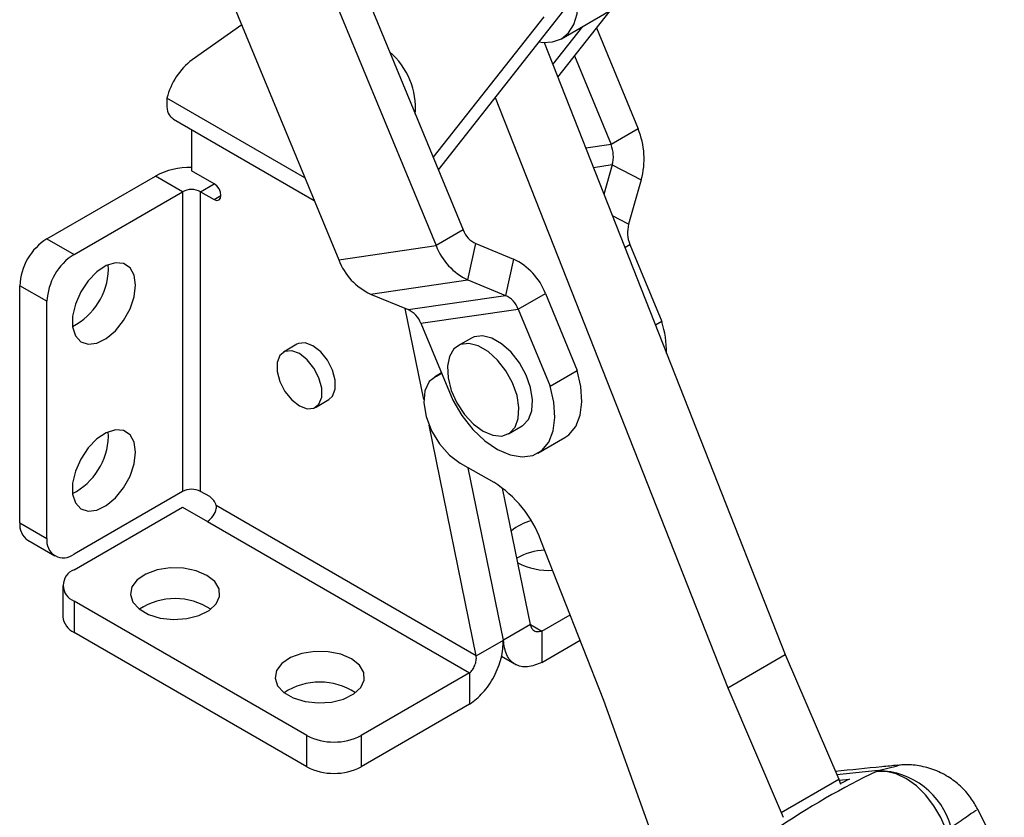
# Model space of a CAD drawing. Extents: x 29 to 415, y 5 to 292.
# Tile 24 of 25: x 347 to 398, y 193 to 235. Entities that reach past the tile are written whole.
import ezdxf

# ---------------------------------------------------------------- set-up
doc = ezdxf.new("R2010")
doc.units = 0
doc.layers.get('0').update_dxf_attribs({"linetype": 'CONTINUOUS'})

msp = doc.modelspace()

# ---------------------------------------------------------------- linework, layer by layer
at = {"color": 7, "linetype": 'CONTINUOUS'}
for p, q in [((364.794807, 237.255439), (370.240222, 224.072973)), ((363.380593, 236.439031), (368.826009, 223.256565)), ((358.306915, 235.698109), (363.75233, 222.51564)), ((368.946839, 227.204044), (375.869628, 235.998562)), ((375.359541, 234.037982), (378.35296, 235.766046)), ((368.681297, 227.846876), (374.455415, 235.182154)), ((375.169009, 232.037318), (377.896923, 235.502785)), ((358.69555, 234.757286), (356.117304, 232.946706)), ((374.911705, 232.690616), (376.482709, 234.686377)), ((377.187804, 234.601939), (379.3619, 229.338805)), ((374.457542, 233.843743), (387.024525, 201.936007)), ((376.039131, 233.142698), (377.947686, 228.522397)), ((371.913998, 230.97344), (384.031106, 200.207943)), ((355.135909, 229.843965), (362.475353, 225.606995)), ((356.083451, 229.296963), (356.083451, 227.155809)), ((379.3619, 229.338805), (377.947686, 228.522397)), ((378.013899, 227.463222), (377.576408, 225.9249)), ((378.013899, 227.463222), (379.527433, 226.690869)), ((357.261962, 226.475469), (356.083451, 227.155809)), ((348.540979, 223.617908), (354.197833, 226.883541)), ((355.612046, 226.067133), (354.197833, 226.883541)), ((379.527433, 226.690869), (378.86708, 224.368913)), ((349.955191, 222.8015), (355.612046, 226.067133)), ((355.612046, 226.067133), (355.612046, 210.443986)), ((356.554855, 210.443986), (356.554855, 226.067133)), ((356.554855, 226.067133), (357.261962, 225.658929)), ((370.240222, 224.072973), (368.826009, 223.256565)), ((348.540979, 223.617908), (349.955191, 222.8015)), ((370.490616, 221.474026), (370.906065, 223.359957)), ((370.906065, 223.359957), (372.861054, 222.547807)), ((378.933294, 223.30974), (380.591643, 219.295144)), ((363.75233, 222.51564), (368.826009, 223.256565)), ((372.861054, 222.547807), (372.445605, 220.661874)), ((351.74653, 222.011744), (351.731649, 222.258459)), ((365.416938, 220.733101), (370.490616, 221.474026)), ((370.490616, 221.474026), (372.445605, 220.661874)), ((348.540979, 220.352012), (347.126766, 221.168419)), ((347.126766, 208.811435), (347.126766, 221.168419)), ((365.416938, 220.733101), (367.371927, 219.920952)), ((373.111448, 219.94886), (374.525662, 220.765268)), ((374.525662, 220.765268), (376.184011, 216.750672)), ((348.540979, 207.995027), (348.540979, 220.352012)), ((367.371927, 219.920952), (372.445605, 220.661874)), ((368.191482, 215.231277), (367.21883, 219.984552)), ((368.03777, 219.207935), (373.111448, 219.94886)), ((373.111448, 219.94886), (374.769797, 215.934264)), ((368.03777, 219.207935), (369.696118, 215.193341)), ((380.591643, 219.295144), (380.262418, 219.105086)), ((370.669, 218.439004), (369.961894, 218.0308)), ((361.577263, 218.116528), (360.870156, 217.708324)), ((369.132223, 216.622043), (368.843247, 216.455221)), ((374.769797, 215.934264), (376.184011, 216.750672)), ((369.108326, 216.616292), (368.743439, 216.405647)), ((362.536687, 214.821495), (363.243794, 215.229699)), ((351.74653, 213.301976), (351.731649, 213.54869)), ((370.924232, 201.876541), (368.464313, 213.897975)), ((372.607513, 213.447958), (373.314619, 213.856162)), ((374.132538, 212.439332), (375.546752, 213.25574)), ((370.092562, 211.909642), (371.834359, 210.921082)), ((372.338445, 202.692949), (370.499743, 211.678546)), ((373.752659, 203.509357), (372.299052, 210.613019)), ((355.612046, 210.443986), (349.955191, 207.178353)), ((357.02626, 210.17185), (356.554855, 210.443986)), ((349.955191, 206.361812), (355.612046, 209.627445)), ((355.612046, 209.627445), (356.908409, 208.879071)), ((370.924232, 201.876541), (357.359593, 209.70724)), ((347.126766, 208.811435), (348.540979, 207.995027)), ((356.908409, 208.879071), (370.57914, 200.987125)), ((347.54106, 207.895745), (348.955273, 207.079337)), ((377.581941, 199.547163), (374.295685, 207.891012)), ((349.369406, 205.545404), (349.369406, 203.912322)), ((362.093859, 197.721493), (349.955192, 204.728996)), ((349.955192, 204.728996), (349.955192, 203.095915)), ((374.350376, 203.164214), (375.822614, 204.014119)), ((373.752659, 203.509357), (372.338445, 202.692949)), ((362.093859, 196.088412), (349.955192, 203.095915)), ((374.350376, 203.164214), (374.350376, 201.531132)), ((370.924232, 201.876541), (372.338445, 202.692949)), ((374.350376, 201.531132), (376.346659, 202.683562)), ((372.237356, 201.849277), (373.017151, 201.399111)), ((384.031106, 200.207943), (387.024525, 201.936007)), ((387.024525, 201.936007), (389.819716, 195.442593)), ((370.57914, 200.987125), (364.922285, 197.721493)), ((370.57914, 200.987125), (370.57914, 199.354044)), ((384.031106, 200.207943), (386.826298, 193.714529)), ((370.57914, 199.354044), (364.922285, 196.088411)), ((379.920104, 193.006923), (377.581941, 199.547163)), ((362.093859, 196.088412), (362.093859, 197.721493)), ((364.922285, 197.721493), (364.922285, 196.088411)), ((391.79454, 195.849467), (391.874236, 195.88816)), ((386.826298, 193.714529), (389.819716, 195.442593)), ((389.819716, 195.442593), (389.918591, 195.19155)), ((389.840169, 195.390666), (390.378401, 195.445815)), ((386.826298, 193.714529), (386.924749, 193.464559)), ((398.452026, 191.118327), (397.073867, 193.860126))]:
    msp.add_line(p, q, dxfattribs=at)
at = {"color": 8, "linetype": 'CONTINUOUS'}
for p, q in [((361.986063, 226.791486), (354.796814, 230.941751)), ((377.947686, 228.522397), (376.629207, 228.329855)), ((378.013899, 227.463222), (377.02728, 227.319142)), ((356.554855, 226.067133), (357.262077, 226.475403)), ((357.261962, 225.658929), (357.615515, 225.863031)), ((378.86708, 224.368913), (378.018737, 224.801823)), ((378.666956, 223.155986), (378.933294, 223.30974)), ((368.843247, 216.455221), (369.111009, 216.609797)), ((373.752695, 203.509248), (374.350376, 203.164214)), ((391.874236, 195.88816), (392.878888, 196.147043)), ((391.874236, 195.88816), (389.720371, 195.673378))]:
    msp.add_line(p, q, dxfattribs=at)
at = {"color": 7, "linetype": 'CONTINUOUS', "flags": 128}
for points in [[(374.199323, 233.876651), (374.388578, 233.849393), (374.906101, 233.870064), (375.359714, 234.038082), (375.731983, 234.34699), (376.008605, 234.784918), (376.178948, 235.335031), (376.236465, 235.976193)], [(357.261962, 225.658929), (357.397261, 225.6119), (357.511962, 225.634186), (357.588603, 225.722395), (357.615515, 225.863098), (357.588603, 226.034872), (357.511962, 226.211568), (357.397261, 226.366285), (357.261962, 226.475469)], [(353.160742, 221.195336), (353.087442, 221.714606), (352.874051, 222.103106), (352.539533, 222.326313), (352.113609, 222.364398), (351.634125, 222.213973), (351.143686, 221.888408), (350.685869, 221.416627), (350.301353, 220.840553), (350.024303, 220.21137), (349.879339, 219.584988), (349.879339, 219.017058), (350.024303, 218.558047), (350.301353, 218.248739), (350.685869, 218.116618), (351.143686, 218.173421), (351.634125, 218.414105), (352.113609, 218.81728), (352.539533, 219.347126), (352.874051, 219.95656), (353.087442, 220.591435), (353.160742, 221.195336)], [(363.243794, 215.229699), (363.431149, 215.403471), (363.571135, 215.766791), (363.571135, 216.239427), (363.431149, 216.764372), (363.168061, 217.27831), (362.813603, 217.719253), (362.410528, 218.034015), (362.007454, 218.184633), (361.652996, 218.152939), (361.577263, 218.116528)], [(373.314619, 213.856162), (373.359121, 213.883641), (373.652943, 214.194693), (373.823566, 214.65058), (373.858335, 215.217495), (373.754673, 215.853389), (373.520268, 216.511101), (373.172504, 217.141853), (372.737173, 217.698866), (372.246562, 218.140826), (371.737058, 218.434957), (371.246446, 218.559445), (370.811116, 218.505054), (370.669, 218.439004)], [(361.703422, 214.904008), (362.106496, 214.75339), (362.460954, 214.785084), (362.724042, 214.995267), (362.864029, 215.358587), (362.864029, 215.831223), (362.724042, 216.356168), (362.460954, 216.870106), (362.106496, 217.311049), (361.703422, 217.625811), (361.300347, 217.776429), (360.945889, 217.744735), (360.682801, 217.534552), (360.542815, 217.171232), (360.542815, 216.698596), (360.682801, 216.173651), (360.945889, 215.659713), (361.300347, 215.21877), (361.703422, 214.904008)], [(371.284703, 213.578949), (371.789463, 213.367671), (372.256786, 213.332293), (372.652015, 213.475437), (372.945836, 213.786489), (373.116459, 214.242376), (373.151228, 214.809291), (373.047566, 215.445185), (372.813161, 216.102897), (372.465397, 216.733649), (372.030067, 217.290662), (371.539455, 217.732622), (371.029951, 218.026753), (370.53934, 218.151241), (370.104009, 218.09685), (369.756245, 217.867618), (369.52184, 217.480543), (369.418178, 216.964334), (369.452948, 216.357276), (369.62357, 215.704392), (369.917392, 215.054101), (370.31262, 214.454636), (370.779944, 213.950454), (371.284703, 213.578949)], [(375.546752, 213.25574), (375.753655, 213.400884), (376.112268, 213.833966), (376.342204, 214.415878), (376.43253, 215.118947), (376.378949, 215.909747), (376.184011, 216.750672)], [(368.843247, 216.455221), (368.472245, 216.166366), (368.248981, 215.686886), (368.194013, 215.06093), (368.312401, 214.346141), (368.593246, 213.608334), (369.010687, 212.915449), (369.526285, 212.331288), (370.092562, 211.909642)], [(369.696118, 215.193341), (370.178576, 214.394401), (370.74725, 213.678823), (371.375101, 213.080631), (372.032275, 212.628267), (372.687525, 212.343242), (373.309695, 212.239106), (373.869202, 212.320812), (374.339441, 212.584475), (374.698055, 213.017558), (374.92799, 213.59947), (375.018316, 214.302538), (374.964735, 215.093339), (374.769797, 215.934264)], [(353.160742, 212.485568), (353.087442, 213.004838), (352.874051, 213.393337), (352.539533, 213.616545), (352.113609, 213.654629), (351.634125, 213.504205), (351.143686, 213.178639), (350.685869, 212.706859), (350.301353, 212.130784), (350.024303, 211.501602), (349.879339, 210.875219), (349.879339, 210.30729), (350.024303, 209.848278), (350.301353, 209.53897), (350.685869, 209.406849), (351.143686, 209.463653), (351.634125, 209.704336), (352.113609, 210.107512), (352.539533, 210.637357), (352.874051, 211.246792), (353.087442, 211.881666), (353.160742, 212.485568)], [(356.873053, 206.069266), (356.313431, 206.307698), (355.656931, 206.440312), (354.961887, 206.455325), (354.290056, 206.351404), (353.701134, 206.137782), (353.247448, 205.83344), (352.969311, 205.465421), (352.891436, 205.066424), (353.020742, 204.671902), (353.345743, 204.316912), (353.837557, 204.032993), (354.452486, 203.845374), (355.135891, 203.770727), (355.827049, 203.815683), (356.464546, 203.976249), (356.991738, 204.238156), (357.361783, 204.578134), (357.5418, 204.965973), (357.515793, 205.367214), (357.286074, 205.746203), (356.873053, 206.069266)], [(364.415526, 201.715089), (363.855903, 201.953521), (363.199404, 202.086135), (362.50436, 202.101148), (361.832529, 201.997227), (361.243606, 201.783605), (360.78992, 201.479263), (360.511783, 201.111244), (360.433908, 200.712247), (360.563215, 200.317726), (360.888215, 199.962735), (361.38003, 199.678817), (361.994959, 199.491198), (362.678364, 199.416551), (363.369521, 199.461507), (364.007018, 199.622072), (364.534211, 199.883979), (364.904255, 200.223957), (365.084272, 200.611797), (365.058265, 201.013037), (364.828546, 201.392027), (364.415526, 201.715089)], [(395.440952, 192.771), (395.150946, 193.438068), (394.782682, 194.061795), (394.349284, 194.619956), (393.86619, 195.092664), (393.350614, 195.463078), (392.820929, 195.717997), (392.296002, 195.848343), (391.79454, 195.849467)]]:
    msp.add_lwpolyline(points, dxfattribs=at)
at = {"color": 7, "linetype": 'CONTINUOUS'}
for centre, radius, start, end in [((363.871557, 230.410106), 3.886146, 355.5814349, 49.3076591), ((358.257268, 230.099973), 3.561367, 126.933148, 166.3279769), ((375.581626, 227.773342), 4.091594, 344.6591743, 22.4951116), ((376.435583, 227.896212), 1.636632, 344.6590785, 22.4951753), ((356.006623, 223.487461), 3.847737, 88.8558967, 118.0402642), ((356.083451, 225.157325), 1.024682, 62.6096877, 117.3903123), ((380.445402, 223.935925), 1.636637, 164.6592182, 202.4951405), ((371.44238, 224.528191), 1.28546, 200.7400774, 245.3410279), ((350.197195, 221.028699), 3.073607, 122.6054661, 177.3945338), ((351.611408, 220.212291), 3.073607, 122.6054661, 177.3945338), ((371.831399, 224.394611), 3.213646, 200.7401047, 245.3410911), ((366.757732, 223.653699), 3.213661, 200.7402182, 245.3409846), ((371.52026, 219.62721), 3.21366, 20.7402151, 65.3409865), ((348.323595, 222.095586), 3.423962, 296.9577698, 358.5968646), ((371.90929, 219.493637), 1.285462, 20.7402295, 65.3410731), ((366.835604, 218.752709), 1.28547, 20.7402706, 65.340852), ((375.907893, 217.747586), 4.932794, 358.7484228, 18.2840739), ((348.323596, 213.385817), 3.42396, 296.9577505, 358.5968795), ((356.083451, 209.534177), 1.024682, 62.6096877, 117.3903123), ((368.569344, 205.754208), 6.112029, 20.4632315, 57.7106773), ((356.601462, 209.5152), 0.782075, 14.2144774, 57.100515), ((356.340362, 209.755981), 1.04482, 302.9344504, 348.6766892), ((348.105755, 208.702802), 0.984998, 173.6681271, 235.01968), ((374.323026, 206.56111), 2.404181, 102.7277566, 130.7013542), ((349.403127, 207.855172), 0.873418, 170.7859326, 309.2032694), ((374.635925, 204.137991), 3.246482, 92.4637224, 119.3447322), ((350.265046, 205.545404), 0.873231, 110.7834555, 249.2166062), ((374.69906, 209.784157), 3.459119, 242.2673242, 273.4947235), ((355.223137, 201.483039), 3.373495, 56.6263885, 123.3736076), ((350.370318, 204.012134), 1.005877, 185.6947695, 245.6254256), ((362.76561, 197.128863), 3.373495, 56.6263943, 123.3736096), ((363.508073, 200.450915), 3.074043, 242.6096629, 297.3903166), ((363.508073, 198.817833), 3.074043, 242.6096629, 297.3903166), ((391.814992, 191.89042), 3.998179, 15.0737175, 89.1509725)]:
    msp.add_arc(centre, radius, start, end, dxfattribs=at)
for centre, major_axis, ratio, start_param, end_param in [((380.923829, 148.591685), (26.77442, 48.279306), 0.45312405, 0.565902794, 0.726149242), ((405.116352, 151.070444), (-4.21171, 47.31652), 0.788585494, 0.290936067, 0.304542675)]:
    msp.add_ellipse(centre, major_axis=major_axis, ratio=ratio, start_param=start_param, end_param=end_param, dxfattribs=at)
for points, knots in [([(354.796814, 230.941751), (354.787792, 230.743328), (354.770705, 230.367515), (354.928344, 229.999749), (355.10642, 229.881905), (355.180197, 229.833081)], [0, 0, 0, 0, 0.39582323, 0.749688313, 1, 1, 1, 1]), ([(357.359593, 209.70724), (357.366705, 209.664976), (357.37558, 209.612232), (357.366624, 209.561012), (357.364844, 209.550836)], [0, 0, 0, 0, 0.801310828, 1, 1, 1, 1]), ([(374.350376, 203.164214), (374.278079, 203.142813), (374.133483, 203.100012), (373.946086, 203.154171), (373.805495, 203.289405), (373.770271, 203.43604), (373.752659, 203.509357)], [0, 0, 0, 0, 0.250000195, 0.49999995, 0.749999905, 1, 1, 1, 1]), ([(370.57914, 199.354044), (370.8157, 199.53549), (371.288819, 199.898384), (371.880523, 200.779957), (372.284992, 201.769655), (372.320628, 202.385184), (372.338445, 202.692949)], [0, 0, 0, 0, 0.250000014, 0.499999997, 0.749999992, 1, 1, 1, 1]), ([(374.350376, 201.531132), (374.092764, 201.4273), (373.57754, 201.219635), (372.922681, 201.381583), (372.455055, 201.86783), (372.377315, 202.41791), (372.338445, 202.692949)], [0, 0, 0, 0, 0.250000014, 0.499999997, 0.749999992, 1, 1, 1, 1]), ([(370.57914, 200.987125), (370.630385, 201.037045), (370.732876, 201.136883), (370.857119, 201.370948), (370.934552, 201.632045), (370.927672, 201.795042), (370.924232, 201.876541)], [0, 0, 0, 0, 0.250000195, 0.49999995, 0.749999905, 1, 1, 1, 1]), ([(392.882823, 196.17135), (392.613513, 196.144311), (391.53203, 196.035731), (390.454353, 195.928735), (389.645038, 195.848383)], [0, 0, 0, 0, 0.2490194, 1, 1, 1, 1]), ([(397.066601, 193.862928), (396.950995, 194.073763), (396.707465, 194.5179), (396.179029, 195.098334), (395.515144, 195.607126), (394.746471, 195.977119), (393.923431, 196.169851), (393.29343, 196.221529), (392.953539, 196.168314), (392.877868, 196.156467)], [0, 0, 0, 0, 0.1425731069, 0.3003388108, 0.4587604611, 0.6328659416, 0.79701795, 0.9548095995, 1, 1, 1, 1])]:
    msp.add_open_spline(points, degree=3, knots=knots, dxfattribs=at)
at = {"color": 8, "linetype": 'CONTINUOUS'}
msp.add_open_spline([(395.675602, 192.930193), (395.96212, 193.128834), (396.543586, 193.531962), (397.017475, 193.851716), (397.004975, 193.831958), (396.999669, 193.823572)], degree=3, knots=[0, 0, 0, 0, 0.358611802, 0.727775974, 1, 1, 1, 1], dxfattribs=at)

doc.saveas('drawing.dxf')
